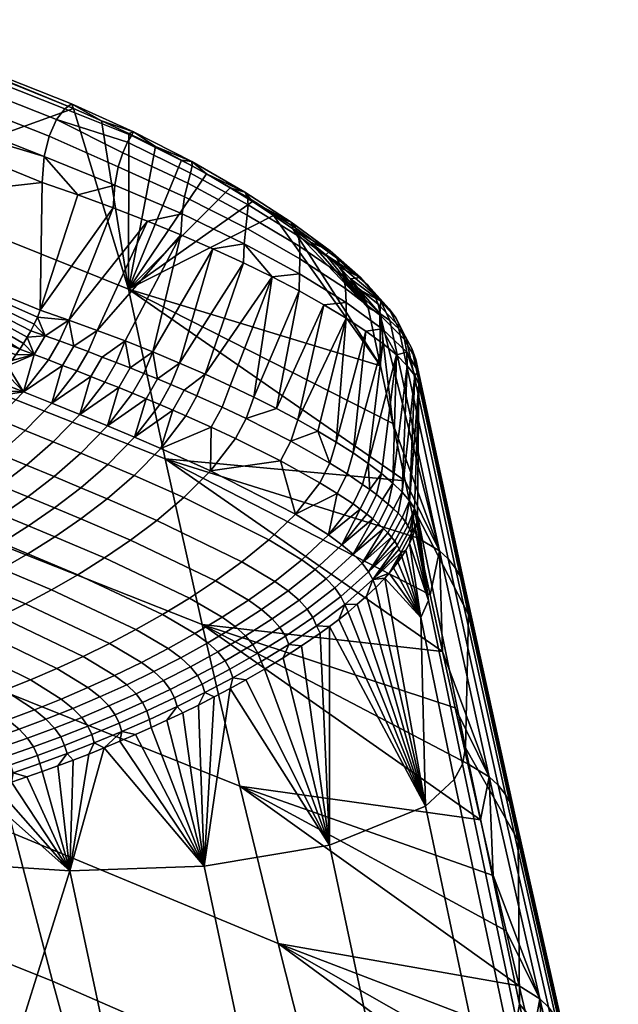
# Model space of a CAD drawing. Header units: millimetres. Extents: x -339 to 339, y -344 to 316.
# Tile 90 of 98: x 191 to 219, y 163 to 209. Entities that reach past the tile are written whole.
import ezdxf

# ---------------------------------------------------------------- set-up
doc = ezdxf.new("R2010")
doc.units = ezdxf.units.MM
doc.header["$MEASUREMENT"] = 0
for name, color, linetype in [('kolecka', 250, 'Continuous'), ('podnoz', 251, 'Continuous'), ('sedak', 22, 'Continuous')]:
    doc.layers.add(name, color=color, linetype=linetype)

msp = doc.modelspace()

# ---------------------------------------------------------------- meshes
at = {"layer": 'kolecka'}
mesh = msp.add_polyface(dxfattribs=at)
corners = [(193.969, 252.976, 43.592), (193.969, 252.976, 47.394), (190.733, 253.233, 47.407), (190.869, 253.185, 43.612), (193.969, 252.976, 39.791), (191.004, 253.139, 39.816), (193.969, 252.976, 35.99), (191.139, 253.099, 36.016), (193.969, 252.976, 32.188), (191.273, 253.067, 32.213), (193.969, 252.976, 28.387), (191.408, 253.044, 28.406), (193.969, 252.978, 24.586), (191.543, 253.033, 24.598), (196.934, 253.138, 39.816), (197.068, 253.185, 43.612), (196.799, 253.098, 36.016), (196.664, 253.067, 32.213), (196.529, 253.044, 28.406), (196.395, 253.033, 24.598), (193.969, 252.976, 51.195), (193.969, 252.976, 54.996), (192.208, 253.065, 54.996), (190.599, 253.281, 51.202), (195.729, 253.065, 54.996), (13.133, -20.088, 250.95), (0, -24, 250.95), (4.367, -23.599, 250.95), (8.834, -22.315, 250.95), (20.088, -13.133, 250.95), (16.971, -16.971, 250.95), (23.6, 4.367, 250.95), (23.6, -4.367, 250.95), (22.314, -8.834, 250.95), (16.971, 16.971, 250.95), (24, 0, 250.95), (20.088, 13.133, 250.95), (22.314, 8.834, 250.95), (8.834, 22.315, 250.95), (-24, 0, 250.95), (4.367, 23.599, 250.95), (0, 24, 250.95), (13.133, 20.088, 250.95), (-4.367, 23.599, 250.95), (8.834, -22.315, 247.95), (8.834, -22.315, 250.95), (4.367, -23.599, 250.95), (4.367, -23.599, 247.95), (16.971, -16.971, 247.95), (16.971, -16.971, 250.95), (13.133, -20.088, 250.95), (13.133, -20.088, 247.95), (22.314, -8.834, 247.95), (22.314, -8.834, 250.95), (20.088, -13.133, 250.95), (20.088, -13.133, 247.95), (24, 0, 247.95), (24, 0, 250.95), (23.6, -4.367, 250.95), (23.6, -4.367, 247.95), (22.314, 8.834, 247.95), (22.314, 8.834, 250.95), (23.6, 4.367, 250.95), (23.6, 4.367, 247.95), (16.971, 16.971, 247.95), (16.971, 16.971, 250.95), (20.088, 13.133, 250.95), (20.088, 13.133, 247.95), (8.834, 22.315, 247.95), (8.834, 22.315, 250.95), (13.133, 20.088, 250.95), (13.133, 20.088, 247.95), (0, 24, 247.95), (0, 24, 250.95), (4.367, 23.599, 250.95), (4.367, 23.599, 247.95), (0, -24, 250.95), (0, -24, 247.95)]
mesh.append_faces([[corners[k] for k in face] for face in [(0, 1, 2, 3), (4, 0, 3, 5), (6, 4, 5, 7), (8, 6, 7, 9), (10, 8, 9, 11), (12, 10, 11, 13), (14, 15, 0, 4), (16, 14, 4, 6), (17, 16, 6, 8), (18, 17, 8, 10), (19, 18, 10, 12), (20, 21, 22, 22), (22, 23, 20, 20), (20, 24, 21, 21), (25, 26, 27, 27), (25, 27, 28, 28), (29, 25, 30, 30), (31, 29, 32, 32), (32, 29, 33, 33), (25, 29, 26, 26), (34, 26, 29, 29), (31, 32, 35, 35), (36, 31, 37, 37), (36, 34, 29, 29), (38, 39, 34, 34), (38, 40, 41, 41), (42, 38, 34, 34), (41, 43, 38, 38), (31, 36, 29, 29), (44, 45, 46, 47), (48, 49, 50, 51), (51, 50, 45, 44), (52, 53, 54, 55), (56, 57, 58, 59), (59, 58, 53, 52), (55, 54, 49, 48), (60, 61, 62, 63), (64, 65, 66, 67), (67, 66, 61, 60), (68, 69, 70, 71), (72, 73, 74, 75), (75, 74, 69, 68), (71, 70, 65, 64), (63, 62, 57, 56), (47, 46, 76, 77)]])
at = {"layer": 'podnoz'}
mesh = msp.add_polyface(dxfattribs=at)
corners = [(162.761, 199.652, 60.95), (161.167, 200.766, 77.966), (140.305, 170.925, 77.966), (141.898, 169.811, 60.95), (183.623, 229.493, 60.95), (182.029, 230.607, 77.966), (156.375, 196.198, 89.424), (149.824, 186.941, 89.99), (162.928, 205.451, 88.82), (176.042, 223.942, 87.487), (169.484, 214.699, 88.174), (189.166, 242.413, 85.979), (182.604, 233.18, 86.755), (195.732, 251.641, 85.156), (203.029, 260.353, 76.506), (203.758, 259.844, 68.728), (204.486, 259.334, 60.95), (176.237, 260.403, 85.483), (161.518, 245.554, 60.95), (166.882, 247.797, 86.588), (157.515, 235.192, 87.603), (139.584, 216.49, 60.95), (148.137, 222.589, 88.533), (162.431, 219.012, 89.113), (162.148, 206.063, 89.705), (175.267, 224.561, 88.372), (149.041, 187.548, 90.875), (167.713, 247.254, 87.473), (158.342, 234.645, 88.488), (148.961, 222.038, 89.418), (182.85, 246.544, 86.91), (188.395, 243.039, 86.863), (201.535, 261.495, 85.168), (177.072, 259.865, 86.368), (195.732, 251.641, 85.156), (201.535, 261.495, 85.168), (188.395, 243.039, 86.863), (189.166, 242.413, 85.979), (158.342, 234.645, 88.488), (167.713, 247.254, 87.473), (166.882, 247.797, 86.588), (176.237, 260.403, 85.483), (175.267, 224.561, 88.372), (176.042, 223.942, 87.487), (182.604, 233.18, 86.755), (157.515, 235.192, 87.603), (162.148, 206.063, 89.705), (169.484, 214.699, 88.174), (148.961, 222.038, 89.418), (162.928, 205.451, 88.82), (148.137, 222.589, 88.533), (149.041, 187.548, 90.875), (156.375, 196.198, 89.424), (149.824, 186.941, 89.99)]
mesh.append_faces([[corners[k] for k in face] for face in [(0, 1, 2, 3), (4, 5, 1, 0), (1, 6, 7, 7), (1, 8, 6, 6), (9, 10, 5, 5), (8, 1, 10, 10), (5, 11, 12, 12), (11, 5, 13, 13), (5, 12, 9, 9), (7, 2, 1, 1), (10, 1, 5, 5), (14, 5, 15, 15), (4, 15, 5, 5), (4, 16, 15, 15), (13, 5, 14, 14), (17, 18, 19, 19), (18, 20, 19, 19), (21, 22, 20, 20), (23, 24, 25, 25), (23, 26, 24, 24), (27, 28, 23, 23), (29, 23, 28, 28), (30, 23, 25, 25), (23, 30, 27, 27), (31, 32, 30, 30), (31, 30, 25, 25), (33, 27, 30, 30), (34, 35, 36, 36), (34, 36, 37, 37), (38, 39, 40, 40), (41, 40, 39, 39), (42, 43, 44, 44), (40, 45, 38, 38), (46, 47, 42, 42), (48, 38, 45, 45), (47, 43, 42, 42), (36, 42, 44, 44), (44, 37, 36, 36), (49, 47, 46, 46), (48, 45, 50, 50), (51, 52, 46, 46), (52, 51, 53, 53), (49, 46, 52, 52)]])
at = {"layer": 'sedak'}
mesh = msp.add_polyface(dxfattribs=at)
corners = [(180.74, 206.536, 807.085), (180.666, 200.546, 807.229), (192.164, 201.849, 807.065), (192.077, 195.864, 807.229), (169.142, 204.94, 807.23), (185.592, 193.784, 743.564), (183.883, 201.799, 772.882), (196.212, 196.849, 773.084), (197.929, 188.91, 743.977), (173.076, 198.348, 743.174), (171.397, 206.429, 772.69), (182.135, 210.05, 802.14), (193.637, 205.322, 802.148), (170.519, 214.487, 802.133), (170.158, 214.466, 805.331), (193.221, 205.307, 805.318), (193.542, 205.528, 804.255), (170.408, 214.695, 804.396), (170.541, 214.689, 803.314), (169.822, 213.932, 806.131), (192.844, 204.799, 806.104), (169.301, 212.148, 806.984), (192.257, 203.061, 806.942), (192.492, 204.017, 806.644), (169.51, 213.123, 806.682), (169.059, 202.954, 806.861), (168.861, 200.842, 805.753), (190.547, 193.265, 806.329), (187.957, 190.605, 803.606), (188.359, 190.961, 804.07), (191.113, 194.038, 806.792), (190.353, 193.024, 806.154), (190.738, 193.513, 806.494), (189.96, 192.565, 805.78), (190.928, 193.771, 806.649), (191.294, 194.316, 806.919), (191.47, 194.605, 807.029), (191.639, 194.906, 807.118), (191.798, 195.217, 807.184), (191.945, 195.537, 807.222), (188.763, 191.333, 804.522), (189.164, 191.722, 804.959), (192.312, 194.67, 807.127)]
mesh.append_faces([[corners[k] for k in face] for face in [(0, 1, 2, 2), (1, 3, 2, 2), (0, 4, 1, 1), (5, 6, 7, 8), (9, 10, 6, 5), (6, 11, 12, 12), (6, 13, 11, 11), (13, 6, 10, 10), (12, 7, 6, 6), (14, 15, 16, 17), (12, 18, 17, 16), (18, 12, 11, 11), (19, 20, 15, 14), (21, 22, 23, 24), (24, 23, 20, 19), (22, 21, 0, 0), (0, 2, 22, 22), (4, 25, 1, 1), (25, 26, 27, 27), (28, 29, 26, 26), (25, 30, 1, 1), (26, 31, 27, 27), (27, 32, 25, 25), (33, 31, 26, 26), (34, 25, 32, 32), (1, 30, 35, 35), (35, 36, 1, 1), (37, 1, 36, 36), (38, 39, 1, 1), (39, 3, 1, 1), (38, 1, 37, 37), (30, 25, 34, 34), (40, 41, 26, 26), (38, 42, 39, 39)]])
mesh = msp.add_polyface(dxfattribs=at)
corners = [(192.077, 195.864, 807.229), (193.839, 201.273, 806.98), (192.164, 201.849, 807.065), (195.488, 200.668, 806.74), (193.42, 195.404, 807.175), (197.101, 200.042, 806.351), (198.664, 199.399, 805.815), (194.75, 194.924, 807.022), (196.061, 194.427, 806.771), (197.345, 193.916, 806.424), (195.563, 201.724, 806.632), (192.257, 203.061, 806.942), (195.729, 202.579, 806.373), (192.492, 204.017, 806.644), (195.944, 203.245, 805.969), (192.844, 204.799, 806.104), (196.163, 203.732, 805.423), (193.221, 205.307, 805.318), (196.346, 204.055, 804.74), (196.446, 204.223, 803.924), (193.542, 205.528, 804.255), (194.949, 204.745, 802.087), (193.637, 205.322, 802.148), (196.231, 204.147, 801.909), (196.212, 196.849, 773.084), (198.696, 202.895, 801.213), (199.862, 202.252, 800.702), (197.483, 203.528, 801.617), (199.191, 202.625, 803.827), (199.173, 202.83, 803.053), (199.116, 202.29, 804.49), (198.986, 201.812, 805.031), (198.841, 201.178, 805.439), (198.721, 200.378, 805.704), (191.945, 195.537, 807.222), (192.312, 194.67, 807.127), (192.985, 194.427, 807.121)]
mesh.append_faces([[corners[k] for k in face] for face in [(0, 1, 2, 2), (3, 0, 4, 4), (1, 0, 3, 3), (5, 3, 4, 4), (6, 5, 7, 7), (7, 5, 4, 4), (6, 7, 8, 8), (8, 9, 6, 6), (10, 1, 3, 3), (1, 10, 11, 11), (11, 2, 1, 1), (12, 13, 11, 10), (14, 15, 13, 12), (16, 15, 14, 14), (17, 15, 16, 18), (19, 20, 17, 18), (21, 22, 20, 20), (23, 21, 19, 19), (20, 19, 21, 21), (24, 22, 21, 21), (25, 26, 24, 24), (24, 27, 25, 25), (23, 27, 24, 24), (23, 24, 21, 21), (28, 29, 19, 18), (30, 28, 18, 16), (31, 30, 16, 14), (32, 31, 14, 12), (33, 32, 12, 10), (23, 19, 27, 27), (10, 3, 5, 33), (4, 34, 35, 35), (4, 0, 34, 34), (36, 4, 35, 35)]])
mesh = msp.add_polyface(dxfattribs=at)
corners = [(201.599, 198.084, 804.326), (200.167, 198.745, 805.138), (198.595, 193.395, 805.985), (198.664, 199.399, 805.815), (197.345, 193.916, 806.424), (202.948, 197.424, 803.385), (202.084, 191.796, 804.135), (204.206, 196.769, 802.32), (203.006, 200.31, 798.562), (196.212, 196.849, 773.084), (202.025, 200.954, 799.373), (200.975, 201.603, 800.087), (199.862, 202.252, 800.702), (208.014, 193.266, 779.432), (201.783, 201.157, 802.407), (201.655, 201.403, 801.698), (199.173, 202.83, 803.053), (199.191, 202.625, 803.827), (201.812, 200.802, 803.031), (199.116, 202.29, 804.49), (201.775, 200.327, 803.552), (198.986, 201.812, 805.031), (201.705, 199.722, 803.953), (198.841, 201.178, 805.439), (201.636, 198.978, 804.216), (198.721, 200.378, 805.704), (204.057, 199.706, 800.538), (203.836, 199.991, 799.912), (204.183, 199.329, 801.102), (204.235, 198.853, 801.584), (204.241, 198.271, 801.962), (204.224, 197.579, 802.215), (198.696, 202.895, 801.213), (197.483, 203.528, 801.617), (196.446, 204.223, 803.924), (197.101, 200.042, 806.351), (203.911, 199.676, 797.66), (205.66, 198.641, 797.75)]
mesh.append_faces([[corners[k] for k in face] for face in [(0, 1, 2, 2), (1, 3, 4, 4), (5, 6, 7, 7), (8, 9, 10, 10), (9, 11, 10, 10), (11, 9, 12, 12), (8, 13, 9, 9), (14, 15, 16, 17), (18, 14, 17, 19), (20, 18, 19, 21), (22, 20, 21, 23), (24, 22, 23, 25), (26, 27, 15, 14), (28, 26, 14, 18), (29, 28, 18, 20), (30, 29, 20, 22), (31, 30, 22, 24), (16, 32, 33, 33), (15, 11, 12, 12), (16, 12, 32, 32), (16, 15, 12, 12), (33, 34, 16, 16), (11, 15, 10, 10), (25, 3, 1, 24), (24, 1, 0, 0), (3, 25, 35, 35), (5, 24, 0, 0), (10, 15, 27, 27), (27, 36, 8, 8), (37, 36, 27, 27), (31, 5, 7, 7), (31, 24, 5, 5), (8, 10, 27, 27)]])
mesh = msp.add_polyface(dxfattribs=at)
corners = [(174.773, 190.579, 713.586), (173.076, 198.348, 743.174), (185.592, 193.784, 743.564), (187.32, 186.016, 714.188), (168.219, 196.471, 801.756), (185.138, 188.456, 800.125), (185.941, 189.018, 801.152), (186.748, 189.619, 802.157), (184.336, 187.927, 799.078), (187.554, 190.264, 803.131), (168.861, 200.842, 805.753), (188.359, 190.961, 804.07), (188.763, 191.333, 804.522), (187.957, 190.605, 803.606), (189.563, 192.132, 805.38), (189.164, 191.722, 804.959), (189.96, 192.565, 805.78), (191.291, 192.045, 805.793), (193.123, 193.284, 806.783), (192.455, 193.541, 806.805), (192.615, 191.511, 805.729), (191.376, 190.238, 804.44), (190.06, 190.779, 804.503), (190.129, 189.145, 803.015), (188.818, 189.688, 803.075), (192.312, 194.67, 807.127), (191.798, 195.217, 807.184), (191.639, 194.906, 807.118), (191.785, 193.794, 806.805), (191.47, 194.605, 807.029), (191.294, 194.316, 806.919), (191.113, 194.038, 806.792), (190.928, 193.771, 806.649), (190.738, 193.513, 806.494), (190.547, 193.265, 806.329), (190.353, 193.024, 806.154)]
mesh.append_faces([[corners[k] for k in face] for face in [(0, 1, 2, 3), (4, 5, 6, 6), (6, 7, 4, 4), (8, 5, 4, 4), (9, 4, 7, 7), (10, 11, 12, 12), (4, 9, 13, 13), (14, 10, 15, 15), (16, 10, 14, 14), (17, 18, 19, 19), (20, 18, 17, 17), (21, 20, 17, 22), (23, 21, 22, 24), (25, 26, 27, 27), (28, 29, 30, 30), (28, 31, 32, 32), (31, 28, 30, 30), (29, 25, 27, 27), (28, 33, 34, 34), (32, 33, 28, 28), (28, 25, 29, 29), (17, 34, 35, 35), (35, 16, 17, 17), (14, 15, 17, 17), (17, 16, 14, 14), (12, 22, 15, 15), (12, 11, 22, 22), (13, 9, 24, 24), (22, 11, 13, 13), (34, 17, 28, 28), (19, 28, 17, 17), (22, 13, 24, 24), (17, 15, 22, 22)]])
mesh = msp.add_polyface(dxfattribs=at)
corners = [(207.438, 195.978, 789.287), (203.911, 199.676, 797.66), (204.731, 199.056, 796.671), (208.014, 193.266, 779.432), (203.006, 200.31, 798.562), (205.46, 198.457, 795.601), (207.011, 196.842, 791.968), (207.29, 196.385, 790.646), (206.607, 197.344, 793.241), (206.088, 197.885, 794.455), (205.958, 198.322, 798.277), (205.66, 198.641, 797.75), (203.836, 199.991, 799.912), (204.057, 199.706, 800.538), (206.166, 197.924, 798.764), (204.183, 199.329, 801.102), (206.3, 197.445, 799.189), (204.235, 198.853, 801.584), (206.374, 196.883, 799.527), (204.241, 198.271, 801.962), (206.404, 196.235, 799.756), (204.224, 197.579, 802.215), (207.432, 197.047, 795.669), (207.076, 197.394, 795.257), (207.705, 196.632, 796.06), (207.903, 196.151, 796.408), (208.034, 195.604, 796.692), (208.104, 194.992, 796.892), (208.418, 195.931, 792.815), (208.026, 196.296, 792.513), (208.734, 195.507, 793.11), (208.978, 195.027, 793.377), (207.981, 195.708, 789.393), (208.461, 195.379, 789.512), (208.872, 194.994, 789.642), (204.206, 196.769, 802.32), (205.362, 196.125, 801.14), (206.406, 195.498, 799.851)]
mesh.append_faces([[corners[k] for k in face] for face in [(0, 1, 2, 2), (1, 3, 4, 4), (2, 5, 0, 0), (0, 6, 7, 7), (0, 8, 6, 6), (9, 8, 0, 0), (0, 5, 9, 9), (10, 11, 12, 13), (14, 10, 13, 15), (16, 14, 15, 17), (18, 16, 17, 19), (20, 18, 19, 21), (22, 23, 11, 10), (24, 22, 10, 14), (25, 24, 14, 16), (26, 25, 16, 18), (27, 26, 18, 20), (28, 29, 23, 22), (30, 28, 22, 24), (31, 30, 24, 25), (11, 5, 2, 2), (11, 2, 1, 1), (23, 8, 9, 9), (29, 8, 23, 23), (5, 11, 23, 23), (5, 23, 9, 9), (8, 29, 6, 6), (32, 6, 29, 29), (32, 0, 7, 7), (6, 32, 7, 7), (33, 32, 29, 29), (33, 29, 28, 34), (21, 35, 36, 20), (37, 20, 36, 36)]])
mesh = msp.add_polyface(dxfattribs=at)
corners = [(205.942, 189.685, 800.55), (207.328, 194.892, 798.463), (206.406, 195.498, 799.851), (207.439, 188.692, 798.346), (208.771, 193.771, 795.428), (208.12, 194.315, 796.986), (209.377, 186.945, 793.305), (209.809, 192.399, 790.412), (209.623, 192.808, 792.128), (209.035, 187.344, 794.629), (209.275, 193.267, 793.804), (208.596, 187.771, 795.916), (206.73, 189.181, 799.478), (208.062, 188.221, 797.157), (205.078, 190.202, 801.555), (209.617, 186.577, 791.952), (203.911, 199.676, 797.66), (207.438, 195.978, 789.287), (208.014, 193.266, 779.432), (207.981, 195.708, 789.393), (208.591, 190.566, 769.574), (210.778, 184.605, 750.07), (208.461, 195.379, 789.512), (208.872, 194.994, 789.642), (211.191, 184.218, 750.199), (209.213, 194.558, 789.782), (211.535, 183.78, 750.338), (209.781, 192.992, 790.247), (211.999, 182.769, 750.638), (209.671, 193.553, 790.086), (209.147, 194.492, 793.596), (208.978, 195.027, 793.377), (207.903, 196.151, 796.408), (208.034, 195.604, 796.692), (209.246, 193.905, 793.745), (208.104, 194.992, 796.892), (208.734, 195.507, 793.11), (208.418, 195.931, 792.815), (209.48, 194.076, 789.93), (206.404, 196.235, 799.756)]
mesh.append_faces([[corners[k] for k in face] for face in [(0, 1, 2, 2), (3, 4, 5, 5), (6, 7, 8, 8), (9, 8, 10, 10), (11, 10, 4, 4), (12, 5, 1, 1), (1, 0, 12, 12), (3, 13, 4, 4), (12, 3, 5, 5), (0, 2, 14, 14), (6, 15, 7, 7), (11, 4, 13, 13), (16, 17, 18, 18), (19, 18, 17, 17), (19, 20, 18, 18), (21, 19, 22, 22), (21, 20, 19, 19), (21, 22, 23, 24), (25, 26, 24, 23), (27, 28, 29, 29), (30, 31, 32, 33), (34, 30, 33, 35), (36, 25, 23, 37), (25, 36, 31, 38), (39, 2, 1, 35), (35, 1, 5, 5), (5, 4, 35, 35), (30, 29, 38, 31), (34, 27, 29, 30), (35, 4, 34, 34), (10, 34, 4, 4), (7, 27, 8, 8), (34, 10, 8, 8), (34, 8, 27, 27)]])
mesh = msp.add_polyface(dxfattribs=at)
corners = [(202.948, 197.424, 803.385), (201.599, 198.084, 804.326), (199.805, 192.866, 805.455), (200.167, 198.745, 805.138), (197.345, 193.916, 806.424), (198.595, 193.395, 805.985), (200.97, 192.332, 804.837), (202.084, 191.796, 804.135), (203.145, 191.26, 803.352), (204.206, 196.769, 802.32), (204.145, 190.728, 802.49), (205.362, 196.125, 801.14), (206.406, 195.498, 799.851), (205.078, 190.202, 801.555), (208.591, 190.566, 769.574), (209.171, 187.879, 759.713), (196.212, 196.849, 773.084), (197.929, 188.91, 743.977), (208.014, 193.266, 779.432), (198.9, 190.926, 805.312), (199.417, 191.857, 805.521), (198.812, 192.121, 805.794), (198.291, 191.191, 805.58), (198.194, 192.384, 806.045), (197.672, 191.455, 805.825), (197.723, 189.396, 804.383), (201.224, 189.865, 804.027), (201.725, 190.793, 804.222), (200.596, 191.325, 804.913), (200.087, 190.396, 804.711), (200.054, 188.35, 803.109), (203.331, 188.811, 802.421), (203.812, 189.734, 802.605), (197.568, 192.646, 806.273), (205.643, 188.699, 800.696), (205.942, 189.685, 800.55)]
mesh.append_faces([[corners[k] for k in face] for face in [(0, 1, 2, 2), (3, 4, 5, 5), (5, 2, 1, 1), (6, 0, 2, 2), (0, 6, 7, 7), (7, 8, 9, 9), (10, 11, 8, 8), (11, 10, 12, 12), (10, 13, 12, 12), (9, 8, 11, 11), (14, 15, 16, 16), (17, 16, 15, 15), (18, 14, 16, 16), (19, 20, 21, 22), (22, 21, 23, 24), (22, 25, 19, 19), (26, 27, 28, 29), (29, 28, 20, 19), (29, 30, 26, 26), (25, 29, 19, 19), (30, 29, 25, 25), (31, 32, 27, 26), (30, 31, 26, 26), (5, 23, 21, 2), (6, 28, 27, 7), (8, 7, 27, 27), (2, 20, 28, 6), (32, 10, 8, 27), (5, 33, 23, 23), (2, 21, 20, 20), (34, 35, 13, 13), (13, 32, 34, 34), (10, 32, 13, 13)]])
mesh = msp.add_polyface(dxfattribs=at)
corners = [(192.455, 193.541, 806.805), (192.985, 194.427, 807.121), (192.312, 194.67, 807.127), (191.785, 193.794, 806.805), (193.788, 193.025, 806.733), (194.32, 193.929, 807.032), (193.654, 194.18, 807.092), (193.123, 193.284, 806.783), (192.615, 191.511, 805.729), (195.107, 192.505, 806.544), (195.639, 193.421, 806.812), (194.982, 193.676, 806.938), (194.45, 192.765, 806.654), (193.929, 190.978, 805.559), (192.685, 189.701, 804.281), (191.376, 190.238, 804.44), (196.404, 191.981, 806.239), (196.933, 192.906, 806.478), (196.29, 193.165, 806.658), (195.76, 192.243, 806.405), (195.224, 190.448, 805.277), (193.976, 189.17, 804.014), (197.672, 191.455, 805.825), (198.194, 192.384, 806.045), (197.568, 192.646, 806.273), (197.042, 191.718, 806.045), (196.491, 189.921, 804.883), (198.291, 191.191, 805.58), (197.723, 189.396, 804.383), (193.42, 195.404, 807.175), (194.75, 194.924, 807.022), (196.061, 194.427, 806.771), (197.345, 193.916, 806.424), (198.595, 193.395, 805.985)]
mesh.append_faces([[corners[k] for k in face] for face in [(0, 1, 2, 3), (4, 5, 6, 7), (7, 6, 1, 0), (7, 8, 4, 4), (9, 10, 11, 12), (12, 11, 5, 4), (12, 13, 9, 9), (8, 12, 4, 4), (13, 12, 8, 8), (14, 13, 8, 15), (16, 17, 18, 19), (19, 18, 10, 9), (19, 20, 16, 16), (13, 19, 9, 9), (20, 19, 13, 13), (21, 20, 13, 14), (22, 23, 24, 25), (25, 24, 17, 16), (25, 26, 22, 22), (20, 25, 16, 16), (26, 25, 20, 20), (26, 27, 22, 22), (28, 27, 26, 26), (29, 1, 6, 6), (30, 29, 6, 6), (30, 5, 11, 31), (30, 6, 5, 5), (31, 11, 10, 10), (10, 18, 31, 31), (24, 32, 17, 17), (33, 32, 24, 24), (17, 32, 18, 18), (31, 18, 32, 32)]])
mesh = msp.add_polyface(dxfattribs=at)
corners = [(209.035, 187.344, 794.629), (209.275, 193.267, 793.804), (208.596, 187.771, 795.916), (209.623, 192.808, 792.128), (209.377, 186.945, 793.305), (209.809, 192.399, 790.412), (209.617, 186.577, 791.952), (209.753, 186.242, 790.58), (212.14, 181.613, 750.959), (210.778, 184.605, 750.07), (209.753, 185.203, 749.848), (209.171, 187.879, 759.713), (208.591, 190.566, 769.574), (209.671, 193.553, 790.086), (211.999, 182.769, 750.638), (211.806, 183.295, 750.485), (209.48, 194.076, 789.93), (211.535, 183.78, 750.338), (209.213, 194.558, 789.782), (209.781, 192.992, 790.247), (207.924, 185.866, 795.966), (208.382, 186.782, 796.133), (208.115, 187.006, 796.75), (207.664, 186.09, 796.583), (207.825, 187.235, 797.355), (207.377, 186.319, 797.188), (208.36, 185.44, 794.695), (208.84, 186.355, 794.864), (208.624, 186.565, 795.504), (208.156, 185.65, 795.336), (206.742, 184.437, 795.024), (208.683, 185.044, 793.386), (209.184, 185.958, 793.555), (209.027, 186.152, 794.214), (208.536, 185.238, 794.045), (208.894, 184.682, 792.048), (209.396, 185.597, 792.215), (209.305, 185.773, 792.888), (208.801, 184.859, 792.72), (208.062, 188.221, 797.157), (207.512, 187.469, 797.947), (207.439, 188.692, 798.346), (209.464, 185.428, 791.536), (209.716, 185.929, 790.726), (209.635, 185.598, 790.818), (209.519, 185.262, 790.857)]
mesh.append_faces([[corners[k] for k in face] for face in [(0, 1, 2, 2), (3, 0, 4, 4), (5, 6, 7, 7), (7, 8, 5, 5), (9, 10, 11, 11), (9, 11, 12, 12), (13, 14, 15, 16), (16, 15, 17, 18), (8, 14, 19, 19), (19, 5, 8, 8), (20, 21, 22, 23), (23, 22, 24, 25), (26, 27, 28, 29), (29, 28, 21, 20), (30, 29, 20, 20), (31, 32, 33, 34), (34, 33, 27, 26), (35, 36, 37, 38), (38, 37, 32, 31), (39, 24, 22, 2), (2, 21, 28, 0), (24, 39, 40, 40), (22, 21, 2, 2), (4, 32, 37, 6), (0, 27, 33, 4), (41, 40, 39, 39), (0, 28, 27, 27), (4, 33, 32, 32), (6, 37, 36, 36), (36, 42, 6, 6), (42, 43, 6, 6), (7, 6, 43, 43), (42, 44, 43, 43), (45, 44, 42, 42)]])
mesh = msp.add_polyface(dxfattribs=at)
corners = [(187.32, 186.016, 714.188), (185.592, 193.784, 743.564), (197.929, 188.91, 743.977), (199.667, 181.148, 714.826), (191.433, 188.606, 802.865), (192.685, 189.701, 804.281), (191.376, 190.238, 804.44), (190.129, 189.145, 803.015), (190.205, 187.656, 801.39), (188.906, 188.194, 801.53), (192.72, 188.075, 802.61), (193.976, 189.17, 804.014), (191.488, 187.126, 801.146), (190.271, 186.281, 799.633), (188.99, 186.81, 799.867), (189.021, 185.488, 798.029), (187.743, 186.016, 798.252), (195.24, 188.645, 803.631), (196.491, 189.921, 804.883), (195.224, 190.448, 805.277), (193.982, 187.553, 802.237), (192.748, 186.606, 800.782), (191.528, 185.762, 799.279), (190.275, 184.97, 797.685), (189.051, 184.259, 796.081), (187.798, 184.776, 796.416), (196.471, 188.124, 803.14), (197.723, 189.396, 804.383), (195.211, 187.037, 801.753), (193.976, 186.094, 800.305), (192.755, 185.253, 798.809), (191.5, 184.463, 797.224), (190.273, 183.753, 795.628), (189.057, 183.104, 794.007), (187.836, 183.61, 794.451), (197.544, 186.026, 800.493), (198.803, 187.097, 801.873), (196.308, 185.096, 799.053), (195.085, 184.263, 797.567), (193.829, 183.478, 795.994), (192.6, 182.77, 794.411), (191.379, 182.121, 792.803), (190.162, 181.52, 791.166), (187.844, 182.506, 792.355), (199.066, 182.385, 794.077), (200.293, 183.194, 795.557), (197.803, 181.615, 792.512), (196.561, 180.914, 790.938), (195.323, 180.262, 789.34), (194.085, 179.653, 787.714), (192.853, 179.085, 786.071), (188.953, 180.968, 789.511), (196.814, 179.373, 787.142), (198.068, 180.025, 788.742)]
mesh.append_faces([[corners[k] for k in face] for face in [(0, 1, 2, 3), (4, 5, 6, 7), (8, 4, 7, 9), (10, 11, 5, 4), (12, 10, 4, 8), (13, 12, 8, 14), (15, 13, 14, 16), (17, 18, 19, 11), (20, 17, 11, 10), (21, 20, 10, 12), (22, 21, 12, 13), (23, 22, 13, 15), (24, 23, 15, 25), (26, 27, 18, 17), (28, 26, 17, 20), (29, 28, 20, 21), (30, 29, 21, 22), (31, 30, 22, 23), (32, 31, 23, 24), (33, 32, 24, 34), (35, 36, 26, 28), (37, 35, 28, 29), (38, 37, 29, 30), (39, 38, 30, 31), (40, 39, 31, 32), (41, 40, 32, 33), (42, 41, 33, 43), (44, 45, 37, 38), (46, 44, 38, 39), (47, 46, 39, 40), (48, 47, 40, 41), (49, 48, 41, 42), (50, 49, 42, 51), (52, 53, 47, 48)]])
mesh = msp.add_polyface(dxfattribs=at)
corners = [(199.667, 181.148, 714.826), (197.929, 188.91, 743.977), (210.925, 179.887, 730.11), (198.803, 187.097, 801.873), (200.054, 188.35, 803.109), (197.723, 189.396, 804.383), (196.471, 188.124, 803.14), (205.181, 187.781, 800.521), (205.643, 188.699, 800.696), (203.812, 189.734, 802.605), (203.331, 188.811, 802.421), (204.028, 186.314, 799.605), (202.784, 185.115, 798.369), (201.528, 184.09, 796.991), (197.544, 186.026, 800.493), (200.293, 183.194, 795.557), (196.308, 185.096, 799.053), (205.577, 185.346, 797.432), (205.995, 187.281, 799.47), (204.331, 184.172, 796.187), (203.073, 183.166, 794.804), (201.834, 182.285, 793.366), (200.6, 181.486, 791.885), (199.066, 182.385, 794.077), (199.325, 180.723, 790.317), (197.803, 181.615, 792.512), (198.068, 180.025, 788.742), (196.561, 180.914, 790.938), (203.696, 182.72, 793.617), (204.961, 183.718, 795.004), (202.45, 181.844, 792.177), (201.209, 181.049, 790.693), (199.926, 180.289, 789.124), (198.66, 179.592, 787.547), (204.202, 182.287, 792.376), (205.477, 183.28, 793.766), (202.944, 181.415, 790.932), (201.692, 180.623, 789.447), (200.398, 179.865, 787.876), (203.309, 181.001, 789.64), (204.58, 181.872, 791.086), (202.042, 180.209, 788.154), (200.734, 179.452, 786.582), (203.56, 180.6, 788.314), (204.849, 181.473, 789.761), (202.278, 179.807, 786.827), (203.725, 180.21, 786.968), (205.026, 181.087, 788.417), (202.431, 179.415, 785.481), (204.321, 180.145, 786.169), (205.192, 180.742, 787.124), (203.451, 179.585, 785.191)]
mesh.append_faces([[corners[k] for k in face] for face in [(0, 1, 2, 2), (3, 4, 5, 6), (7, 8, 9, 10), (10, 11, 7, 7), (11, 10, 4, 4), (12, 11, 4, 3), (13, 12, 3, 14), (15, 13, 14, 16), (17, 18, 11, 11), (19, 17, 11, 12), (20, 19, 12, 13), (21, 20, 13, 15), (22, 21, 15, 23), (24, 22, 23, 25), (26, 24, 25, 27), (28, 29, 19, 20), (30, 28, 20, 21), (31, 30, 21, 22), (32, 31, 22, 24), (33, 32, 24, 26), (34, 35, 29, 28), (36, 34, 28, 30), (37, 36, 30, 31), (38, 37, 31, 32), (39, 40, 34, 36), (41, 39, 36, 37), (42, 41, 37, 38), (43, 44, 40, 39), (45, 43, 39, 41), (46, 47, 44, 43), (48, 46, 43, 45), (46, 49, 50, 47), (51, 49, 46, 46)]])
mesh = msp.add_polyface(dxfattribs=at)
corners = [(210.338, 182.539, 739.981), (197.929, 188.91, 743.977), (209.753, 185.203, 749.848), (209.171, 187.879, 759.713), (210.925, 179.887, 730.11), (206.73, 186.792, 798.357), (207.179, 187.708, 798.526), (206.449, 188.197, 799.641), (205.995, 187.281, 799.47), (205.643, 188.699, 800.696), (205.181, 187.781, 800.521), (205.577, 185.346, 797.432), (204.028, 186.314, 799.605), (207.377, 186.319, 797.188), (207.825, 187.235, 797.355), (207.512, 187.469, 797.947), (207.065, 186.553, 797.779), (206.214, 184.882, 796.255), (204.961, 183.718, 795.004), (204.331, 184.172, 796.187), (207.664, 186.09, 796.583), (206.742, 184.437, 795.024), (207.924, 185.866, 795.966), (205.477, 183.28, 793.766), (207.154, 184.017, 793.745), (208.156, 185.65, 795.336), (205.871, 182.863, 792.481), (204.58, 181.872, 791.086), (204.202, 182.287, 792.376), (207.457, 183.621, 792.429), (208.536, 185.238, 794.045), (206.157, 182.466, 791.159), (204.849, 181.473, 789.761), (206.35, 182.085, 789.816), (207.662, 183.249, 791.089), (205.026, 181.087, 788.417), (206.73, 189.181, 799.478), (207.439, 188.692, 798.346), (205.942, 189.685, 800.55), (205.628, 181.058, 787.591), (206.063, 181.387, 788.048), (206.932, 182.093, 788.928), (207.363, 182.476, 789.346), (206.498, 181.731, 788.495), (207.792, 182.884, 789.741), (205.192, 180.742, 787.124)]
mesh.append_faces([[corners[k] for k in face] for face in [(0, 1, 2, 2), (1, 3, 2, 2), (4, 1, 0, 0), (5, 6, 7, 8), (8, 7, 9, 10), (8, 11, 5, 5), (12, 8, 10, 10), (13, 14, 15, 16), (16, 15, 6, 5), (16, 17, 13, 13), (11, 16, 5, 5), (17, 16, 11, 11), (18, 17, 11, 19), (20, 21, 22, 22), (17, 20, 13, 13), (21, 20, 17, 17), (23, 21, 17, 18), (24, 25, 21, 21), (26, 24, 21, 23), (27, 26, 23, 28), (29, 30, 24, 24), (31, 29, 24, 26), (32, 31, 26, 27), (33, 34, 29, 31), (35, 33, 31, 32), (36, 7, 6, 37), (38, 9, 7, 36), (6, 15, 37, 37), (35, 39, 40, 33), (33, 41, 42, 34), (41, 33, 43, 43), (44, 34, 42, 42), (33, 40, 43, 43), (45, 39, 35, 35)]])
mesh = msp.add_polyface(dxfattribs=at)
corners = [(189.071, 178.526, 684.752), (187.32, 186.016, 714.188), (199.667, 181.148, 714.826), (201.43, 173.579, 685.632), (191.624, 178.557, 784.412), (192.853, 179.085, 786.071), (188.953, 180.968, 789.511), (187.752, 180.458, 787.839), (190.4, 178.065, 782.739), (186.558, 179.99, 786.152), (195.556, 178.761, 785.516), (196.814, 179.373, 787.142), (195.323, 180.262, 789.34), (194.085, 179.653, 787.714), (194.302, 178.189, 783.874), (193.05, 177.653, 782.216), (191.803, 177.153, 780.546), (190.557, 176.687, 778.862), (189.179, 177.607, 781.051), (189.318, 176.254, 777.171), (187.965, 177.185, 779.355), (194.86, 177.755, 782.679), (196.126, 178.329, 784.321), (193.598, 177.218, 781.023), (192.338, 176.715, 779.354), (191.082, 176.245, 777.673), (189.834, 175.81, 775.985), (188.589, 175.406, 774.286), (188.084, 175.854, 775.467), (195.29, 177.333, 781.432), (196.566, 177.907, 783.073), (194.018, 176.795, 779.778), (192.749, 176.291, 778.112), (191.484, 175.82, 776.434), (190.229, 175.382, 774.751), (195.586, 176.924, 780.143), (196.87, 177.497, 781.781), (194.307, 176.386, 778.492), (193.033, 175.883, 776.83), (191.764, 175.411, 775.157), (195.775, 176.525, 778.824), (197.065, 177.097, 780.459), (194.491, 175.989, 777.177), (193.215, 175.486, 775.52), (191.944, 175.016, 773.853), (194.607, 175.599, 775.848), (195.894, 176.134, 777.49), (193.329, 175.099, 774.196), (195.81, 175.678, 775.944), (195.077, 175.373, 775.013), (196.542, 175.994, 776.869), (194.348, 175.079, 774.078)]
mesh.append_faces([[corners[k] for k in face] for face in [(0, 1, 2, 3), (4, 5, 6, 7), (8, 4, 7, 9), (10, 11, 12, 13), (14, 10, 13, 5), (15, 14, 5, 4), (16, 15, 4, 8), (17, 16, 8, 18), (19, 17, 18, 20), (21, 22, 10, 14), (23, 21, 14, 15), (24, 23, 15, 16), (25, 24, 16, 17), (26, 25, 17, 19), (27, 26, 19, 28), (29, 30, 22, 21), (31, 29, 21, 23), (32, 31, 23, 24), (33, 32, 24, 25), (34, 33, 25, 26), (35, 36, 30, 29), (37, 35, 29, 31), (38, 37, 31, 32), (39, 38, 32, 33), (40, 41, 36, 35), (42, 40, 35, 37), (43, 42, 37, 38), (44, 43, 38, 39), (45, 46, 40, 42), (47, 45, 42, 43), (48, 46, 49, 49), (46, 45, 49, 49), (50, 46, 48, 48), (51, 49, 45, 45)]])
mesh = msp.add_polyface(dxfattribs=at)
corners = [(212.14, 181.613, 750.959), (211.998, 175.375, 752.518), (214.476, 171.033, 711.45), (214.531, 163.369, 709.595), (212.107, 174.618, 710.36), (199.667, 181.148, 714.826), (211.515, 177.247, 720.236), (212.704, 172.001, 700.48), (201.43, 173.579, 685.632), (213.304, 169.396, 690.598), (210.925, 179.887, 730.11), (213.527, 173.629, 710.707), (213.117, 174.018, 710.579), (210.778, 184.605, 750.07), (211.191, 184.218, 750.199), (213.869, 173.188, 710.844), (211.535, 183.78, 750.338), (214.139, 172.702, 710.988), (211.806, 183.295, 750.485), (214.333, 172.177, 711.139), (211.999, 182.769, 750.638), (202.431, 179.415, 785.481), (202.581, 179.057, 784.192), (203.451, 179.585, 785.191), (203.725, 180.21, 786.968), (201.099, 178.657, 783.91), (201.715, 178.558, 783.18), (208.215, 183.324, 790.106), (207.792, 182.884, 789.741), (210.122, 172.635, 753.399), (207.363, 182.476, 789.346), (205.628, 181.058, 787.591), (206.063, 181.387, 788.048), (206.932, 182.093, 788.928), (206.498, 181.731, 788.495), (205.192, 180.742, 787.124), (205.627, 170.812, 754.15), (204.321, 180.145, 786.169), (211.854, 174.601, 752.744), (210.265, 182.269, 779.677), (209.902, 181.481, 779.638), (211.477, 173.886, 752.967), (209.753, 186.242, 790.58), (200.973, 178.149, 782.301)]
mesh.append_faces([[corners[k] for k in face] for face in [(0, 1, 2, 2), (3, 2, 1, 1), (4, 5, 6, 6), (7, 5, 4, 4), (8, 7, 9, 9), (6, 5, 10, 10), (5, 7, 8, 8), (11, 12, 13, 14), (15, 11, 14, 16), (17, 15, 16, 18), (19, 17, 18, 20), (12, 6, 10, 10), (12, 4, 6, 6), (12, 9, 7, 7), (12, 7, 4, 4), (10, 13, 12, 12), (0, 2, 19, 20), (21, 22, 23, 24), (25, 26, 22, 21), (27, 28, 29, 29), (28, 30, 29, 29), (31, 29, 32, 32), (33, 34, 29, 29), (34, 32, 29, 29), (31, 35, 36, 36), (36, 35, 37, 37), (22, 36, 23, 23), (38, 39, 40, 41), (37, 23, 36, 36), (36, 22, 26, 26), (36, 29, 31, 31), (39, 38, 1, 42), (40, 29, 41, 41), (36, 26, 43, 43)]])
mesh = msp.add_polyface(dxfattribs=at)
corners = [(211.998, 175.375, 752.518), (212.14, 181.613, 750.959), (209.753, 186.242, 790.58), (210.778, 184.605, 750.07), (210.338, 182.539, 739.981), (209.753, 185.203, 749.848), (210.925, 179.887, 730.11), (208.156, 185.65, 795.336), (207.154, 184.017, 793.745), (208.36, 185.44, 794.695), (208.536, 185.238, 794.045), (207.457, 183.621, 792.429), (208.683, 185.044, 793.386), (208.801, 184.859, 792.72), (207.662, 183.249, 791.089), (208.894, 184.682, 792.048), (208.966, 184.509, 791.373), (209.464, 185.428, 791.536), (209.396, 185.597, 792.215), (209.208, 184.625, 790.792), (209.374, 184.934, 790.847), (209.519, 185.262, 790.857), (209.025, 184.335, 790.698), (208.423, 183.559, 790.275), (208.83, 184.062, 790.576), (208.628, 183.804, 790.432), (208.215, 183.324, 790.106), (207.792, 182.884, 789.741), (209.902, 181.481, 779.638), (206.932, 182.093, 788.928), (210.122, 172.635, 753.399), (207.363, 182.476, 789.346), (210.265, 182.269, 779.677), (209.635, 185.598, 790.818), (209.716, 185.929, 790.726)]
mesh.append_faces([[corners[k] for k in face] for face in [(0, 1, 2, 2), (3, 4, 5, 5), (3, 6, 4, 4), (7, 8, 9, 9), (10, 11, 12, 12), (8, 10, 9, 9), (13, 14, 15, 15), (11, 13, 12, 12), (14, 13, 11, 11), (16, 17, 18, 15), (16, 15, 14, 14), (16, 19, 20, 17), (21, 17, 20, 20), (22, 19, 16, 16), (23, 16, 14, 14), (16, 24, 22, 22), (16, 23, 25, 25), (16, 25, 24, 24), (26, 14, 27, 27), (23, 14, 26, 26), (23, 26, 28, 28), (29, 30, 31, 31), (21, 32, 33, 33), (2, 34, 32, 32), (34, 33, 32, 32), (20, 32, 21, 21), (28, 24, 25, 25), (22, 28, 19, 19), (24, 28, 22, 22), (28, 20, 19, 19), (25, 23, 28, 28), (20, 28, 32, 32), (30, 28, 26, 26)]])
mesh = msp.add_polyface(dxfattribs=at)
corners = [(197.396, 178.941, 785.947), (198.66, 179.592, 787.547), (198.068, 180.025, 788.742), (196.814, 179.373, 787.142), (196.126, 178.329, 784.321), (195.556, 178.761, 785.516), (199.122, 179.169, 786.299), (200.398, 179.865, 787.876), (199.926, 180.289, 789.124), (197.846, 178.519, 784.699), (196.566, 177.907, 783.073), (199.445, 178.758, 785.005), (200.734, 179.452, 786.582), (198.159, 178.108, 783.405), (196.87, 177.497, 781.781), (200.957, 179.05, 785.255), (202.278, 179.807, 786.827), (202.042, 180.209, 788.154), (199.657, 178.356, 783.678), (198.361, 177.708, 782.081), (197.065, 177.097, 780.459), (201.099, 178.657, 783.91), (202.431, 179.415, 785.481), (199.79, 177.962, 782.335), (198.488, 177.314, 780.739), (197.187, 176.705, 779.121), (195.894, 176.134, 777.49), (195.775, 176.525, 778.824), (200.23, 177.755, 781.413), (200.973, 178.149, 782.301), (197.277, 176.321, 777.79), (198.013, 176.66, 778.705), (196.542, 175.994, 776.869), (198.751, 177.012, 779.614), (199.49, 177.376, 780.517), (201.715, 178.558, 783.18), (199.756, 169.833, 754.682), (195.81, 175.678, 775.944), (195.077, 175.373, 775.013), (205.627, 170.812, 754.15)]
mesh.append_faces([[corners[k] for k in face] for face in [(0, 1, 2, 3), (4, 0, 3, 5), (6, 7, 8, 1), (9, 6, 1, 0), (10, 9, 0, 4), (11, 12, 7, 6), (13, 11, 6, 9), (14, 13, 9, 10), (15, 16, 17, 12), (18, 15, 12, 11), (19, 18, 11, 13), (20, 19, 13, 14), (21, 22, 16, 15), (23, 21, 15, 18), (24, 23, 18, 19), (25, 24, 19, 20), (26, 25, 20, 27), (23, 28, 29, 21), (25, 30, 31, 24), (26, 32, 30, 25), (24, 33, 34, 23), (35, 21, 29, 29), (28, 23, 34, 34), (33, 24, 31, 31), (34, 36, 28, 28), (28, 36, 29, 29), (36, 34, 33, 33), (36, 32, 37, 37), (36, 31, 30, 30), (32, 36, 30, 30), (33, 31, 36, 36), (36, 37, 38, 38), (39, 29, 36, 36)]])
mesh = msp.add_polyface(dxfattribs=at)
corners = [(190.848, 171.339, 655.253), (189.071, 178.526, 684.752), (201.43, 173.579, 685.632), (203.219, 166.213, 656.394), (188.979, 174.976, 773.057), (190.229, 175.382, 774.751), (189.834, 175.81, 775.985), (188.589, 175.406, 774.286), (187.738, 174.604, 771.361), (187.354, 175.036, 772.584), (190.504, 174.973, 773.479), (191.764, 175.411, 775.157), (191.484, 175.82, 776.434), (189.251, 174.567, 771.791), (188.01, 174.193, 770.102), (190.685, 174.579, 772.181), (191.944, 175.016, 773.853), (189.432, 174.173, 770.5), (188.191, 173.8, 768.819), (192.059, 174.63, 772.535), (193.329, 175.099, 774.196), (193.215, 175.486, 775.52), (190.801, 174.195, 770.87), (189.549, 173.79, 769.195), (188.311, 173.418, 767.521), (192.166, 174.259, 771.247), (192.892, 174.522, 772.195), (190, 173.53, 768.38), (190.721, 173.763, 769.34), (191.443, 174.006, 770.295), (188.565, 173.094, 766.45), (189.282, 173.306, 767.417), (193.619, 174.796, 773.139), (194.348, 175.079, 774.078), (194.607, 175.599, 775.848), (187.851, 172.891, 765.479), (193.459, 169.603, 754.94), (195.077, 175.373, 775.013), (187.396, 170.004, 754.909), (199.756, 169.833, 754.682)]
mesh.append_faces([[corners[k] for k in face] for face in [(0, 1, 2, 3), (4, 5, 6, 7), (8, 4, 7, 9), (10, 11, 12, 5), (13, 10, 5, 4), (14, 13, 4, 8), (15, 16, 11, 10), (17, 15, 10, 13), (18, 17, 13, 14), (19, 20, 21, 16), (22, 19, 16, 15), (23, 22, 15, 17), (24, 23, 17, 18), (19, 25, 26, 20), (23, 27, 28, 22), (22, 29, 25, 19), (24, 30, 31, 23), (20, 32, 33, 34), (20, 26, 32, 32), (23, 31, 27, 27), (22, 28, 29, 29), (24, 35, 30, 30), (26, 36, 32, 32), (33, 36, 37, 37), (33, 32, 36, 36), (36, 26, 25, 25), (38, 31, 30, 30), (36, 28, 27, 27), (36, 29, 28, 28), (27, 31, 36, 36), (36, 25, 29, 29), (38, 36, 31, 31), (39, 37, 36, 36)]])
mesh = msp.add_polyface(dxfattribs=at)
corners = [(192.646, 164.447, 625.695), (190.848, 171.339, 655.253), (203.219, 166.213, 656.394), (205.033, 159.047, 627.113), (179.997, 169.521, 624.36), (178.234, 176.153, 654.179), (194.465, 157.835, 596.086), (206.867, 152.073, 597.794), (181.777, 163.25, 594.478), (196.299, 151.491, 566.432), (208.717, 145.286, 568.441), (183.572, 157.323, 564.543), (197.854, 146.338, 541.406), (210.286, 139.702, 543.673), (185.096, 152.577, 539.274), (199.414, 141.352, 516.355), (211.86, 134.239, 518.883), (186.623, 148.039, 513.978), (188.154, 143.688, 488.659), (200.978, 136.518, 491.283), (214.514, 164.22, 670.826), (201.43, 173.579, 685.632), (183.633, 143.016, 463.213), (174.996, 150.387, 486.207), (190.088, 139.401, 464.409), (190.443, 138.179, 459.921), (190.396, 136.253, 455.445), (177.477, 143.452, 452.922), (177.482, 145.347, 457.491), (189.904, 158.305, 712.795), (195.973, 157.832, 712.664), (193.459, 169.603, 754.94), (202.276, 157.983, 712.202), (199.756, 169.833, 754.682), (208.154, 158.885, 711.46), (205.627, 170.812, 754.15), (192.264, 147.699, 672.91), (184.438, 159.26, 712.602), (186.8, 148.764, 672.804), (198.337, 147.101, 672.64), (204.649, 147.12, 672.004), (194.613, 137.537, 632.907), (189.156, 138.769, 632.877), (200.688, 136.752, 632.514), (207.012, 136.578, 631.719), (183.607, 171.891, 759.583), (184.191, 172.007, 760.409), (187.396, 170.004, 754.909), (181.865, 171.588, 757.092), (182.443, 171.682, 757.924), (183.024, 171.782, 758.754), (181.6, 150.275, 672.334), (179.232, 160.67, 712.088), (183.973, 140.437, 632.437)]
mesh.append_faces([[corners[k] for k in face] for face in [(0, 1, 2, 3), (4, 5, 1, 0), (6, 0, 3, 7), (8, 4, 0, 6), (9, 6, 7, 10), (11, 8, 6, 9), (12, 9, 10, 13), (14, 11, 9, 12), (15, 12, 13, 16), (17, 14, 12, 15), (18, 17, 15, 19), (20, 2, 21, 21), (22, 23, 18, 18), (24, 22, 18, 18), (25, 26, 27, 28), (28, 22, 24, 25), (29, 30, 31, 31), (32, 33, 31, 30), (34, 35, 33, 32), (36, 29, 37, 38), (39, 30, 29, 36), (40, 32, 30, 39), (41, 36, 38, 42), (43, 39, 36, 41), (44, 40, 39, 43), (45, 29, 46, 46), (47, 46, 29, 29), (48, 37, 49, 49), (49, 37, 50, 50), (31, 47, 29, 29), (45, 50, 37, 37), (51, 38, 37, 52), (37, 29, 45, 45), (38, 51, 53, 42)]])
mesh = msp.add_polyface(dxfattribs=at)
corners = [(216.816, 160.658, 671.887), (214.476, 171.033, 711.45), (214.531, 163.369, 709.595), (216.929, 152.258, 669.013), (201.43, 173.579, 685.632), (213.304, 169.396, 690.598), (213.907, 166.802, 680.713), (214.514, 164.22, 670.826), (203.219, 166.213, 656.394), (215.735, 159.089, 651.042), (216.352, 156.541, 641.146), (215.123, 161.649, 660.935), (205.033, 159.047, 627.113), (216.97, 154.005, 631.247), (217.591, 151.479, 621.345), (215.885, 163.222, 671.168), (215.486, 163.614, 671.042), (213.117, 174.018, 710.579), (213.527, 173.629, 710.707), (216.219, 162.781, 671.302), (213.869, 173.188, 710.844), (216.483, 162.297, 671.443), (214.139, 172.702, 710.988), (216.674, 161.777, 671.589), (214.333, 172.177, 711.139), (218.269, 152.998, 631.582), (217.89, 153.391, 631.46), (218.587, 152.558, 631.713), (218.84, 152.08, 631.849), (219.023, 151.57, 631.989), (219.161, 150.489, 632.271), (212.654, 160.648, 710.538), (210.122, 172.635, 753.399), (205.627, 170.812, 754.15), (208.154, 158.885, 711.46), (214.01, 161.884, 710.058), (211.477, 173.886, 752.967), (214.387, 162.594, 709.823), (211.854, 174.601, 752.744), (216.406, 150.779, 669.486), (215.048, 149.569, 670.01), (216.784, 151.484, 669.241), (211.998, 175.375, 752.518)]
mesh.append_faces([[corners[k] for k in face] for face in [(0, 1, 2, 2), (2, 3, 0, 0), (4, 5, 6, 6), (7, 4, 6, 6), (8, 9, 10, 10), (8, 11, 9, 9), (8, 10, 12, 12), (13, 12, 10, 10), (14, 12, 13, 13), (8, 7, 11, 11), (15, 16, 17, 18), (19, 15, 18, 20), (21, 19, 20, 22), (23, 21, 22, 24), (25, 26, 16, 15), (27, 25, 15, 19), (28, 27, 19, 21), (29, 28, 21, 23), (6, 5, 16, 16), (16, 5, 17, 17), (11, 7, 16, 16), (9, 11, 16, 16), (10, 9, 26, 26), (7, 6, 16, 16), (9, 16, 26, 26), (23, 24, 1, 0), (0, 30, 29, 23), (31, 32, 33, 34), (35, 36, 32, 31), (37, 38, 36, 35), (39, 35, 31, 40), (41, 37, 35, 39), (42, 38, 37, 2), (41, 3, 2, 37)]])

doc.saveas('drawing.dxf')
